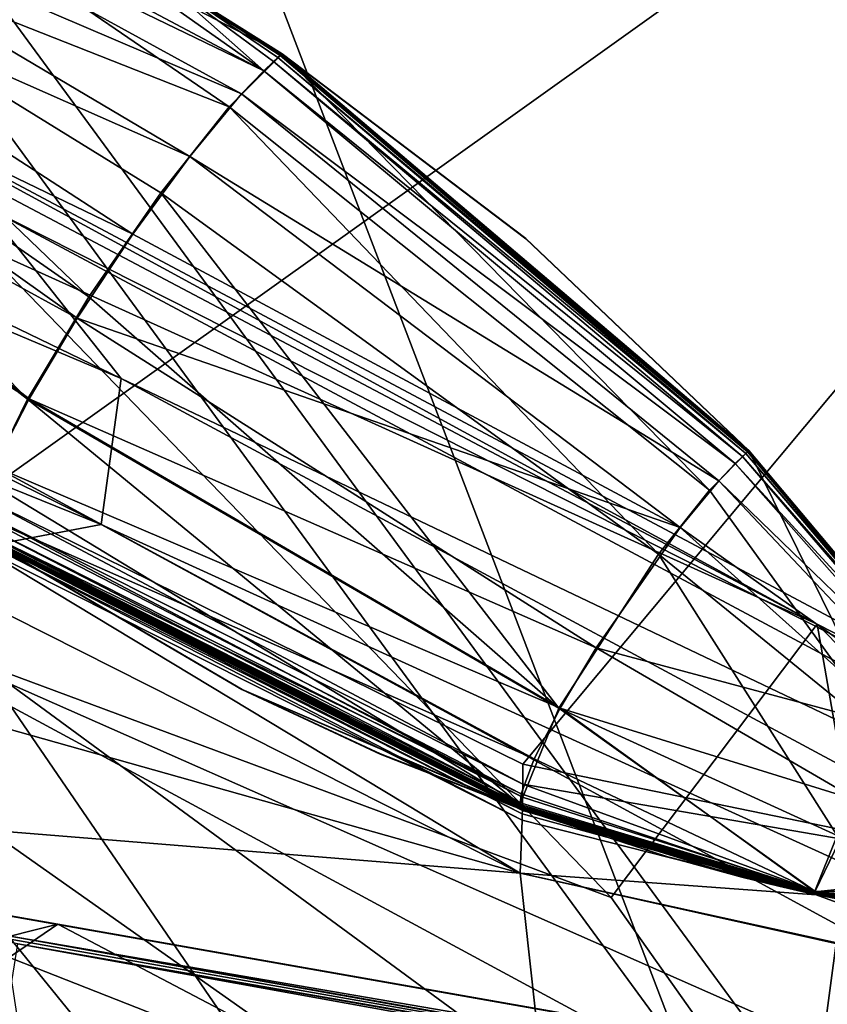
# Model space of a CAD drawing. Header units: metres. Extents: x -904 to 0, y -908 to 0.
# Tile 124 of 135: x -238 to -228, y -76 to -64. Entities that reach past the tile are written whole.
import ezdxf

# ---------------------------------------------------------------- set-up
doc = ezdxf.new("R2010")
doc.units = ezdxf.units.M

msp = doc.modelspace()

# ---------------------------------------------------------------- linework, layer by layer
at = {"layer": 'None'}
for points in [[(-239.314407, -51.557915, 226.902679), (-221.221985, -98.890182, 230.553024), (-242.650131, -103.940552, 237.516327)], [(-239.314407, -51.557915, 226.902679), (-223.317856, -52.233398, 222.626984), (-221.221985, -98.890182, 230.553024)], [(-215.260452, -53.132961, 2033.22522), (-239.308899, -51.564125, 2023.590088), (-238.364059, -69.631866, 2020.825439)], [(-231.748611, -72.892342, 2023.12439), (-215.260452, -53.132961, 2033.22522), (-238.364059, -69.631866, 2020.825439)], [(-231.748611, -72.892342, 2023.12439), (-224.452255, -74.390381, 2025.841675), (-215.260452, -53.132961, 2033.22522)], [(-261.458008, -57.706783, 932.164246), (-260.638489, -56.582916, 886.756042), (-236.636642, -68.198532, 887.077698)], [(-260.638489, -56.582916, 886.756042), (-238.295258, -66.105843, 841.579407), (-236.636642, -68.198532, 887.077698)], [(-261.458008, -57.706783, 932.164246), (-236.880447, -69.975159, 932.550049), (-265.13623, -58.537857, 977.415955)], [(-236.880447, -69.975159, 932.550049), (-261.458008, -57.706783, 932.164246), (-236.636642, -68.198532, 887.077698)], [(-265.13623, -58.537857, 977.415955), (-236.880447, -69.975159, 932.550049), (-240.725616, -70.70665, 977.855347)], [(-238.33371, -66.588646, 706.081116), (-228.169373, -71.188133, 751.055359), (-248.986176, -60.178795, 750.940918)], [(-248.986176, -60.178795, 750.940918), (-228.169373, -71.188133, 751.055359), (-242.390198, -63.443642, 796.162354)], [(-242.304413, -62.135075, 2017.296509), (-235.321075, -64.893387, 2018.464233), (-241.203369, -60.868935, 2015.853882)], [(-235.321075, -64.893387, 2018.464233), (-234.679367, -64.248306, 2017.259521), (-241.203369, -60.868935, 2015.853882)], [(-241.203369, -60.868935, 2015.853882), (-234.679367, -64.248306, 2017.259521), (-237.858429, -62.363094, 2016.646851)], [(-241.569656, -61.232773, 2016.600708), (-241.369843, -61.021999, 2016.247803), (-234.902328, -64.454865, 2017.775391)], [(-234.902328, -64.454865, 2017.775391), (-241.369843, -61.021999, 2016.247803), (-237.858414, -62.363125, 2016.646973)], [(-242.040283, -61.800407, 2017.140625), (-241.569656, -61.232773, 2016.600708), (-235.169952, -64.737556, 2018.245239)], [(-235.169952, -64.737556, 2018.245239), (-241.569656, -61.232773, 2016.600708), (-234.902328, -64.454865, 2017.775391)], [(-242.559174, -62.50666, 2017.408447), (-242.040283, -61.800407, 2017.140625), (-235.800262, -65.498192, 2018.965454)], [(-235.800262, -65.498192, 2018.965454), (-242.040283, -61.800407, 2017.140625), (-235.169952, -64.737556, 2018.245239)], [(-242.304413, -62.135075, 2017.296509), (-242.955902, -63.078804, 2017.393433), (-237.026596, -67.205513, 2019.340576)], [(-237.026596, -67.205513, 2019.340576), (-236.154068, -65.941803, 2019.209229), (-242.304413, -62.135075, 2017.296509)], [(-236.154068, -65.941803, 2019.209229), (-235.321075, -64.893387, 2018.464233), (-242.304413, -62.135075, 2017.296509)], [(-234.679367, -64.248306, 2017.259521), (-234.679276, -64.248283, 2017.259277), (-237.858429, -62.363094, 2016.646851)], [(-237.858429, -62.363094, 2016.646851), (-234.679276, -64.248283, 2017.259277), (-237.858414, -62.363094, 2016.646851)], [(-234.679276, -64.248283, 2017.259277), (-234.67926, -64.248283, 2017.259277), (-237.858414, -62.363094, 2016.646851)], [(-237.858414, -62.363094, 2016.646851), (-234.67926, -64.248283, 2017.259277), (-237.858414, -62.363094, 2016.646851)], [(-234.67926, -64.248283, 2017.259277), (-234.67926, -64.248291, 2017.259277), (-237.858414, -62.363094, 2016.646851)], [(-237.858414, -62.363094, 2016.646851), (-234.67926, -64.248291, 2017.259277), (-237.858414, -62.363094, 2016.646851)], [(-234.67926, -64.248291, 2017.259277), (-234.679245, -64.248291, 2017.259277), (-237.858414, -62.363094, 2016.646851)], [(-237.858414, -62.363094, 2016.646851), (-234.679245, -64.248291, 2017.259277), (-236.245132, -63.258457, 2016.976196)], [(-237.858414, -62.363125, 2016.646973), (-236.245148, -63.258488, 2016.976318), (-234.902328, -64.454865, 2017.775391)], [(-243.064087, -63.267048, 2017.371704), (-242.559174, -62.50666, 2017.408447), (-236.495209, -66.444321, 2019.322388)], [(-236.495209, -66.444321, 2019.322388), (-242.559174, -62.50666, 2017.408447), (-235.800262, -65.498192, 2018.965454)], [(-242.955902, -63.078804, 2017.393433), (-243.515701, -64.00872, 2017.009888), (-237.776291, -68.450684, 2018.828735)], [(-242.955902, -63.078804, 2017.393433), (-237.776291, -68.450684, 2018.828735), (-237.026596, -67.205513, 2019.340576)], [(-243.500519, -63.99976, 2017.033325), (-243.064087, -63.267048, 2017.371704), (-237.171417, -67.462875, 2019.271851)], [(-237.171417, -67.462875, 2019.271851), (-243.064087, -63.267048, 2017.371704), (-236.495209, -66.444321, 2019.322388)], [(-236.245132, -63.258469, 2016.976196), (-234.679245, -64.248306, 2017.259277), (-236.245148, -63.258488, 2016.976318)], [(-234.679245, -64.248306, 2017.259277), (-234.67926, -64.248329, 2017.259277), (-236.245148, -63.258488, 2016.976318)], [(-236.245148, -63.258488, 2016.976318), (-234.67926, -64.248329, 2017.259277), (-234.679474, -64.248604, 2017.259766)], [(-234.68042, -64.24955, 2017.262207), (-236.245148, -63.258488, 2016.976318), (-234.679764, -64.248917, 2017.260498)], [(-234.679764, -64.248917, 2017.260498), (-236.245148, -63.258488, 2016.976318), (-234.679474, -64.248604, 2017.259766)], [(-234.784073, -64.341568, 2017.519897), (-236.245148, -63.258488, 2016.976318), (-234.729401, -64.292313, 2017.388428)], [(-234.729401, -64.292313, 2017.388428), (-236.245148, -63.258488, 2016.976318), (-234.7034, -64.269592, 2017.32251)], [(-236.245148, -63.258488, 2016.976318), (-234.690842, -64.25872, 2017.289795), (-234.7034, -64.269592, 2017.32251)], [(-236.245148, -63.258488, 2016.976318), (-234.784073, -64.341568, 2017.519897), (-234.902328, -64.454865, 2017.775391)], [(-234.681824, -64.250832, 2017.265991), (-234.684753, -64.253433, 2017.273804), (-236.245148, -63.258488, 2016.976318)], [(-234.684753, -64.253433, 2017.273804), (-234.690842, -64.25872, 2017.289795), (-236.245148, -63.258488, 2016.976318)], [(-236.245148, -63.258488, 2016.976318), (-234.68042, -64.24955, 2017.262207), (-234.681824, -64.250832, 2017.265991)], [(-234.679245, -64.248291, 2017.259277), (-234.679245, -64.248291, 2017.259277), (-236.245132, -63.258457, 2016.976196)], [(-236.245132, -63.258457, 2016.976196), (-234.679245, -64.248291, 2017.259277), (-236.245132, -63.258469, 2016.976196)], [(-234.679245, -64.248291, 2017.259277), (-234.679245, -64.248306, 2017.259277), (-236.245132, -63.258469, 2016.976196)], [(-228.169373, -71.188133, 751.055359), (-220.589874, -75.054581, 796.356384), (-242.390198, -63.443642, 796.162354)], [(-242.390198, -63.443642, 796.162354), (-220.589874, -75.054581, 796.356384), (-238.295258, -66.105843, 841.579407)], [(-243.816086, -64.61657, 2016.435059), (-243.500519, -63.99976, 2017.033325), (-237.755905, -68.444366, 2018.817261)], [(-243.515701, -64.00872, 2017.009888), (-238.266129, -69.448143, 2017.774048), (-237.776291, -68.450684, 2018.828735)], [(-237.755905, -68.444366, 2018.817261), (-243.500519, -63.99976, 2017.033325), (-237.171417, -67.462875, 2019.271851)], [(-235.321075, -64.893387, 2018.464233), (-229.480743, -69.55555, 2018.822754), (-234.679367, -64.248306, 2017.259521)], [(-229.039368, -69.109283, 2017.998535), (-234.784073, -64.341568, 2017.519897), (-234.729401, -64.292313, 2017.388428)], [(-234.729401, -64.292313, 2017.388428), (-234.7034, -64.269592, 2017.32251), (-229.019974, -69.092163, 2017.951172)], [(-229.039368, -69.109283, 2017.998535), (-234.729401, -64.292313, 2017.388428), (-229.019974, -69.092163, 2017.951172)], [(-234.7034, -64.269592, 2017.32251), (-234.690842, -64.25872, 2017.289795), (-229.010605, -69.083931, 2017.928101)], [(-234.7034, -64.269592, 2017.32251), (-229.010605, -69.083931, 2017.928101), (-229.019974, -69.092163, 2017.951172)], [(-234.690842, -64.25872, 2017.289795), (-234.684753, -64.253433, 2017.273804), (-229.006073, -69.07988, 2017.917236)], [(-234.690842, -64.25872, 2017.289795), (-229.006073, -69.07988, 2017.917236), (-229.010605, -69.083931, 2017.928101)], [(-229.003876, -69.077873, 2017.912109), (-234.684753, -64.253433, 2017.273804), (-234.681824, -64.250832, 2017.265991)], [(-234.684753, -64.253433, 2017.273804), (-229.003876, -69.077873, 2017.912109), (-229.006073, -69.07988, 2017.917236)], [(-234.68042, -64.24955, 2017.262207), (-229.002838, -69.076874, 2017.90979), (-234.681824, -64.250832, 2017.265991)], [(-229.002838, -69.076874, 2017.90979), (-229.003876, -69.077873, 2017.912109), (-234.681824, -64.250832, 2017.265991)], [(-231.713074, -66.497551, 2017.682739), (-234.68042, -64.24955, 2017.262207), (-234.679764, -64.248917, 2017.260498)], [(-229.002838, -69.076874, 2017.90979), (-234.68042, -64.24955, 2017.262207), (-231.713074, -66.497551, 2017.682739)], [(-234.679764, -64.248917, 2017.260498), (-234.679474, -64.248604, 2017.259766), (-231.712799, -66.497246, 2017.682129)], [(-231.713074, -66.497551, 2017.682739), (-234.679764, -64.248917, 2017.260498), (-231.712799, -66.497246, 2017.682129)], [(-234.67926, -64.248329, 2017.259277), (-231.712601, -66.496971, 2017.681885), (-234.679474, -64.248604, 2017.259766)], [(-234.679474, -64.248604, 2017.259766), (-231.712601, -66.496971, 2017.681885), (-231.712799, -66.497246, 2017.682129)], [(-229.002045, -69.075813, 2017.90918), (-234.679276, -64.248283, 2017.259277), (-234.679367, -64.248306, 2017.259521)], [(-229.480743, -69.55555, 2018.822754), (-229.002045, -69.075813, 2017.90918), (-234.679367, -64.248306, 2017.259521)], [(-229.001984, -69.075813, 2017.908813), (-234.679276, -64.248283, 2017.259277), (-229.002045, -69.075813, 2017.90918)], [(-234.67926, -64.248283, 2017.259277), (-234.679276, -64.248283, 2017.259277), (-229.001984, -69.075813, 2017.908813)], [(-234.67926, -64.248291, 2017.259277), (-234.67926, -64.248283, 2017.259277), (-229.001984, -69.075813, 2017.908813)], [(-229.001984, -69.075813, 2017.908813), (-234.679245, -64.248291, 2017.259277), (-234.67926, -64.248291, 2017.259277)], [(-231.712601, -66.496971, 2017.681885), (-234.67926, -64.248329, 2017.259277), (-234.679245, -64.248306, 2017.259277)], [(-231.712601, -66.496971, 2017.681885), (-234.679245, -64.248291, 2017.259277), (-229.001968, -69.075829, 2017.908691)], [(-229.001968, -69.075829, 2017.908691), (-234.679245, -64.248291, 2017.259277), (-229.001984, -69.075813, 2017.908813)], [(-234.679245, -64.248291, 2017.259277), (-234.679245, -64.248291, 2017.259277), (-229.001984, -69.075813, 2017.908813)], [(-234.679245, -64.248291, 2017.259277), (-231.712601, -66.496971, 2017.681885), (-234.679245, -64.248306, 2017.259277)], [(-234.784073, -64.341568, 2017.519897), (-229.080124, -69.146255, 2018.094238), (-234.902328, -64.454865, 2017.775391)], [(-229.080124, -69.146255, 2018.094238), (-234.784073, -64.341568, 2017.519897), (-229.039368, -69.109283, 2017.998535)], [(-229.168335, -69.231026, 2018.282227), (-235.169952, -64.737556, 2018.245239), (-234.902328, -64.454865, 2017.775391)], [(-229.080124, -69.146255, 2018.094238), (-229.168335, -69.231026, 2018.282227), (-234.902328, -64.454865, 2017.775391)], [(-238.178497, -69.270676, 2018.014038), (-243.816086, -64.61657, 2016.435059), (-237.755905, -68.444366, 2018.817261)], [(-229.367935, -69.442169, 2018.629761), (-235.800262, -65.498192, 2018.965454), (-235.169952, -64.737556, 2018.245239)], [(-229.168335, -69.231026, 2018.282227), (-229.367935, -69.442169, 2018.629761), (-235.169952, -64.737556, 2018.245239)], [(-230.102081, -70.337311, 2019.381226), (-235.321075, -64.893387, 2018.464233), (-236.154068, -65.941803, 2019.209229)], [(-229.480743, -69.55555, 2018.822754), (-235.321075, -64.893387, 2018.464233), (-230.102081, -70.337311, 2019.381226)], [(-229.838089, -70.009804, 2019.164063), (-236.495209, -66.444321, 2019.322388), (-235.800262, -65.498192, 2018.965454)], [(-229.367935, -69.442169, 2018.629761), (-229.838089, -70.009804, 2019.164063), (-235.800262, -65.498192, 2018.965454)], [(-259.035767, -89.53669, 1606.136597), (-232.967972, -88.549675, 1606.117188), (-369.758789, -65.81794, 1606.712402)], [(-232.967972, -88.549675, 1606.117188), (-157.766281, -91.522858, 1606.039307), (-369.758789, -65.81794, 1606.712402)], [(-264.370239, -78.757698, 1612.998047), (-369.758789, -65.81794, 1606.712402), (-157.766281, -91.522858, 1606.039307)], [(-231.312073, -72.208313, 2019.100708), (-236.154068, -65.941803, 2019.209229), (-237.026596, -67.205513, 2019.340576)], [(-236.154068, -65.941803, 2019.209229), (-231.312073, -72.208313, 2019.100708), (-230.102081, -70.337311, 2019.381226)], [(-238.295258, -66.105843, 841.579407), (-215.701584, -78.19075, 841.859009), (-236.636642, -68.198532, 887.077698)], [(-220.589874, -75.054581, 796.356384), (-215.701584, -78.19075, 841.859009), (-238.295258, -66.105843, 841.579407)], [(-236.495209, -66.444321, 2019.322388), (-229.838089, -70.009804, 2019.164063), (-237.171417, -67.462875, 2019.271851)], [(-335.659729, -67.869011, 1815.896851), (-235.309311, -78.121002, 1854.074829), (-317.342804, -66.480629, 1875.346436)], [(-235.309311, -78.121002, 1854.074829), (-243.821503, -72.942696, 1905.212524), (-317.342804, -66.480629, 1875.346436)], [(-230.676468, -74.511078, 722.772827), (-238.33371, -66.588646, 706.081116), (-238.338226, -71.66597, 691.690125)], [(-228.169373, -71.188133, 751.055359), (-238.33371, -66.588646, 706.081116), (-230.676468, -74.511078, 722.772827)], [(-231.712799, -66.497246, 2017.682129), (-229.002121, -69.076111, 2017.908569), (-231.713074, -66.497551, 2017.682739)], [(-229.00235, -69.07637, 2017.908936), (-229.002838, -69.076874, 2017.90979), (-231.713074, -66.497551, 2017.682739)], [(-229.002121, -69.076111, 2017.908569), (-229.00235, -69.07637, 2017.908936), (-231.713074, -66.497551, 2017.682739)], [(-231.712601, -66.496971, 2017.681885), (-229.001968, -69.075867, 2017.908569), (-231.712799, -66.497246, 2017.682129)], [(-231.712799, -66.497246, 2017.682129), (-229.001968, -69.075867, 2017.908569), (-229.002121, -69.076111, 2017.908569)], [(-229.001968, -69.075867, 2017.908569), (-231.712601, -66.496971, 2017.681885), (-229.001968, -69.075829, 2017.908691)], [(-237.776291, -68.450684, 2018.828735), (-231.312073, -72.208313, 2019.100708), (-237.026596, -67.205513, 2019.340576)], [(-237.171417, -67.462875, 2019.271851), (-230.860809, -71.475525, 2019.389771), (-237.755905, -68.444366, 2018.817261)], [(-229.838089, -70.009804, 2019.164063), (-230.860809, -71.475525, 2019.389771), (-237.171417, -67.462875, 2019.271851)], [(-277.97934, -76.816643, 1756.375854), (-222.447708, -82.294296, 1803.761963), (-335.659729, -67.869011, 1815.896851)], [(-335.659729, -67.869011, 1815.896851), (-222.447708, -82.294296, 1803.761963), (-235.309311, -78.121002, 1854.074829)], [(-236.636642, -68.198532, 887.077698), (-213.506638, -80.63942, 887.43988), (-236.880447, -69.975159, 932.550049)], [(-236.636642, -68.198532, 887.077698), (-215.701584, -78.19075, 841.859009), (-213.506638, -80.63942, 887.43988)], [(-238.266129, -69.448143, 2017.774048), (-231.787033, -73.381584, 2017.280029), (-237.776291, -68.450684, 2018.828735)], [(-237.755905, -68.444366, 2018.817261), (-231.296753, -72.207726, 2019.049316), (-238.178497, -69.270676, 2018.014038)], [(-231.787033, -73.381584, 2017.280029), (-231.312073, -72.208313, 2019.100708), (-237.776291, -68.450684, 2018.828735)], [(-230.860809, -71.475525, 2019.389771), (-231.296753, -72.207726, 2019.049316), (-237.755905, -68.444366, 2018.817261)], [(-229.002045, -69.075813, 2017.90918), (-229.480743, -69.55555, 2018.822754), (-227.226227, -72.675652, 2018.805664)], [(-226.611084, -71.967003, 2017.980957), (-229.080124, -69.146255, 2018.094238), (-229.039368, -69.109283, 2017.998535)], [(-229.039368, -69.109283, 2017.998535), (-229.019974, -69.092163, 2017.951172), (-226.599854, -71.956932, 2017.955322)], [(-226.599854, -71.956932, 2017.955322), (-226.611084, -71.967003, 2017.980957), (-229.039368, -69.109283, 2017.998535)], [(-229.019974, -69.092163, 2017.951172), (-229.010605, -69.083931, 2017.928101), (-226.594437, -71.952049, 2017.943359)], [(-229.019974, -69.092163, 2017.951172), (-226.594437, -71.952049, 2017.943359), (-226.599854, -71.956932, 2017.955322)], [(-229.010605, -69.083931, 2017.928101), (-229.006073, -69.07988, 2017.917236), (-226.591827, -71.949623, 2017.93811)], [(-229.010605, -69.083931, 2017.928101), (-226.591827, -71.949623, 2017.93811), (-226.594437, -71.952049, 2017.943359)], [(-229.006073, -69.07988, 2017.917236), (-229.003876, -69.077873, 2017.912109), (-226.589462, -71.947113, 2017.935303)], [(-229.006073, -69.07988, 2017.917236), (-226.589462, -71.947113, 2017.935303), (-226.591827, -71.949623, 2017.93811)], [(-229.003876, -69.077873, 2017.912109), (-229.002838, -69.076874, 2017.90979), (-226.589462, -71.947113, 2017.935303)], [(-226.589462, -71.947113, 2017.935303), (-229.002838, -69.076874, 2017.90979), (-229.00235, -69.07637, 2017.908936)], [(-229.002121, -69.076111, 2017.908569), (-226.589462, -71.947113, 2017.935303), (-229.00235, -69.07637, 2017.908936)], [(-229.001968, -69.075867, 2017.908569), (-226.589462, -71.947113, 2017.935303), (-229.002121, -69.076111, 2017.908569)], [(-226.589462, -71.947113, 2017.935303), (-229.001984, -69.075813, 2017.908813), (-229.002045, -69.075813, 2017.90918)], [(-226.589462, -71.947113, 2017.935303), (-229.002045, -69.075813, 2017.90918), (-227.226227, -72.675652, 2018.805664)], [(-229.001968, -69.075829, 2017.908691), (-229.001984, -69.075813, 2017.908813), (-226.589462, -71.947113, 2017.935303)], [(-229.001968, -69.075867, 2017.908569), (-229.001968, -69.075829, 2017.908691), (-226.589462, -71.947113, 2017.935303)], [(-229.367935, -69.442169, 2018.629761), (-229.168335, -69.231026, 2018.282227), (-226.685715, -72.037903, 2018.140015)], [(-229.168335, -69.231026, 2018.282227), (-229.080124, -69.146255, 2018.094238), (-226.634674, -71.988602, 2018.034058)], [(-226.685715, -72.037903, 2018.140015), (-229.168335, -69.231026, 2018.282227), (-226.634674, -71.988602, 2018.034058)], [(-226.634674, -71.988602, 2018.034058), (-229.080124, -69.146255, 2018.094238), (-226.611084, -71.967003, 2017.980957)], [(-238.178497, -69.270676, 2018.014038), (-231.611938, -72.824219, 2018.448364), (-238.390457, -69.845177, 2016.958496)], [(-238.178497, -69.270676, 2018.014038), (-231.296753, -72.207726, 2019.049316), (-231.611938, -72.824219, 2018.448364)], [(-238.413055, -70.025047, 2016.374634), (-231.787033, -73.381584, 2017.280029), (-238.266129, -69.448143, 2017.774048)], [(-229.838089, -70.009804, 2019.164063), (-229.367935, -69.442169, 2018.629761), (-226.801239, -72.160355, 2018.338379)], [(-226.801239, -72.160355, 2018.338379), (-229.367935, -69.442169, 2018.629761), (-226.685715, -72.037903, 2018.140015)], [(-227.226227, -72.675652, 2018.805664), (-229.480743, -69.55555, 2018.822754), (-230.102081, -70.337311, 2019.381226)], [(-238.364059, -69.631866, 2020.825439), (-238.381424, -69.799362, 2018.914551), (-231.751495, -73.133659, 2020.420654)], [(-231.748611, -72.892342, 2023.12439), (-238.364059, -69.631866, 2020.825439), (-231.751495, -73.133659, 2020.420654)], [(-231.751495, -73.133659, 2020.420654), (-238.381424, -69.799362, 2018.914551), (-231.752716, -73.289963, 2018.626831)], [(-238.381424, -69.799362, 2018.914551), (-238.375061, -69.955521, 2017.346436), (-231.752716, -73.289963, 2018.626831)], [(-231.770004, -73.253067, 2017.657471), (-238.410446, -70.017479, 2016.37561), (-238.390457, -69.845177, 2016.958496)], [(-231.611938, -72.824219, 2018.448364), (-231.770004, -73.253067, 2017.657471), (-238.390457, -69.845177, 2016.958496)], [(-236.880447, -69.975159, 932.550049), (-213.123108, -82.904182, 932.987244), (-240.725616, -70.70665, 977.855347)], [(-231.787033, -73.381584, 2017.280029), (-238.413055, -70.025047, 2016.374634), (-231.772217, -73.429756, 2017.012085)], [(-238.413055, -70.025047, 2016.374634), (-238.393143, -70.090553, 2016.00708), (-231.772217, -73.429756, 2017.012085)], [(-231.770004, -73.253067, 2017.657471), (-231.784897, -73.381981, 2017.21875), (-238.410446, -70.017479, 2016.37561)], [(-231.784897, -73.381981, 2017.21875), (-231.776428, -73.423393, 2016.993408), (-238.410446, -70.017479, 2016.37561)], [(-238.410446, -70.017479, 2016.37561), (-231.776428, -73.423393, 2016.993408), (-238.372787, -70.104385, 2015.792969)], [(-231.752716, -73.289963, 2018.626831), (-238.375061, -69.955521, 2017.346436), (-231.753891, -73.368828, 2017.733276)], [(-238.375061, -69.955521, 2017.346436), (-238.372589, -70.034981, 2016.562744), (-231.753891, -73.368828, 2017.733276)], [(-238.372589, -70.034981, 2016.562744), (-238.37291, -70.073807, 2016.176147), (-231.75563, -73.408318, 2017.282593)], [(-231.753891, -73.368828, 2017.733276), (-238.372589, -70.034981, 2016.562744), (-231.75563, -73.408318, 2017.282593)], [(-213.506638, -80.63942, 887.43988), (-213.123108, -82.904182, 932.987244), (-236.880447, -69.975159, 932.550049)], [(-230.860809, -71.475525, 2019.389771), (-229.838089, -70.009804, 2019.164063), (-227.073334, -72.489128, 2018.644897)], [(-227.073334, -72.489128, 2018.644897), (-229.838089, -70.009804, 2019.164063), (-226.801239, -72.160355, 2018.338379)], [(-231.772217, -73.429756, 2017.012085), (-238.393143, -70.090553, 2016.00708), (-231.760712, -73.444786, 2016.885376)], [(-238.393143, -70.090553, 2016.00708), (-238.369461, -70.124336, 2015.703247), (-231.760712, -73.444786, 2016.885376)], [(-238.37291, -70.073807, 2016.176147), (-238.375732, -70.078506, 2016.139893), (-231.757996, -73.412819, 2017.236572)], [(-238.375732, -70.078506, 2016.139893), (-231.756927, -73.415169, 2017.211914), (-231.757996, -73.412819, 2017.236572)], [(-238.375732, -70.078506, 2016.139893), (-238.365112, -70.086304, 2016.050537), (-231.756927, -73.415169, 2017.211914)], [(-238.37291, -70.073807, 2016.176147), (-231.757996, -73.412819, 2017.236572), (-231.75563, -73.408318, 2017.282593)], [(-238.372742, -70.104401, 2015.792603), (-238.372787, -70.104385, 2015.792969), (-231.756622, -73.447693, 2016.778809)], [(-238.372787, -70.104385, 2015.792969), (-231.776428, -73.423393, 2016.993408), (-231.756622, -73.447693, 2016.778809)], [(-231.756622, -73.447693, 2016.778809), (-231.756592, -73.447701, 2016.778687), (-238.372742, -70.104401, 2015.792603)], [(-231.756592, -73.447701, 2016.778687), (-238.372635, -70.104439, 2015.791992), (-238.372742, -70.104401, 2015.792603)], [(-238.372528, -70.104477, 2015.791504), (-238.372635, -70.104439, 2015.791992), (-231.7565, -73.447716, 2016.77832)], [(-238.372635, -70.104439, 2015.791992), (-231.756592, -73.447701, 2016.778687), (-231.7565, -73.447716, 2016.77832)], [(-231.7565, -73.447716, 2016.77832), (-231.756424, -73.447739, 2016.778076), (-238.372528, -70.104477, 2015.791504)], [(-231.756424, -73.447739, 2016.778076), (-238.372467, -70.104492, 2015.791138), (-238.372528, -70.104477, 2015.791504)], [(-235.169693, -71.981308, 2016.288452), (-238.372375, -70.104523, 2015.790649), (-238.372467, -70.104492, 2015.791138)], [(-231.756393, -73.447746, 2016.777954), (-235.169693, -71.981308, 2016.288452), (-238.372467, -70.104492, 2015.791138)], [(-231.756393, -73.447746, 2016.777954), (-238.372467, -70.104492, 2015.791138), (-231.756424, -73.447739, 2016.778076)], [(-238.366943, -70.104347, 2015.782715), (-238.372375, -70.104523, 2015.790649), (-235.169693, -71.981308, 2016.288452)], [(-231.757034, -73.494484, 2016.310059), (-238.369461, -70.124336, 2015.703247), (-238.370483, -70.160103, 2015.327271)], [(-231.758438, -73.572411, 2015.453247), (-231.757034, -73.494484, 2016.310059), (-238.370483, -70.160103, 2015.327271)], [(-238.370483, -70.160103, 2015.327271), (-238.368332, -70.24118, 2014.560791), (-231.758438, -73.572411, 2015.453247)], [(-231.760712, -73.444786, 2016.885376), (-238.369461, -70.124336, 2015.703247), (-231.754929, -73.455521, 2016.768311)], [(-238.369461, -70.124336, 2015.703247), (-231.757034, -73.494484, 2016.310059), (-231.754929, -73.455521, 2016.768311)], [(-238.365082, -70.102844, 2015.799561), (-238.366943, -70.104347, 2015.782715), (-235.164566, -71.980721, 2016.288208)], [(-235.164566, -71.980721, 2016.288208), (-238.366943, -70.104347, 2015.782715), (-235.169693, -71.981308, 2016.288452)], [(-238.361084, -70.093689, 2015.934204), (-231.746613, -73.423721, 2017.095947), (-238.365112, -70.086304, 2016.050537)], [(-238.365112, -70.086304, 2016.050537), (-231.746613, -73.423721, 2017.095947), (-231.750137, -73.418335, 2017.171509)], [(-231.756927, -73.415169, 2017.211914), (-238.365112, -70.086304, 2016.050537), (-231.750137, -73.418335, 2017.171509)], [(-238.363159, -70.099709, 2015.842041), (-238.365082, -70.102844, 2015.799561), (-231.750656, -73.443748, 2016.821777)], [(-231.750656, -73.443748, 2016.821777), (-238.365082, -70.102844, 2015.799561), (-235.164566, -71.980721, 2016.288208)], [(-238.361084, -70.093689, 2015.934204), (-238.363159, -70.099709, 2015.842041), (-231.749069, -73.438675, 2016.888306)], [(-231.749069, -73.438675, 2016.888306), (-238.363159, -70.099709, 2015.842041), (-231.750656, -73.443748, 2016.821777)], [(-231.746613, -73.423721, 2017.095947), (-238.361084, -70.093689, 2015.934204), (-231.747299, -73.42868, 2017.026001)], [(-231.747299, -73.42868, 2017.026001), (-238.361084, -70.093689, 2015.934204), (-231.749069, -73.438675, 2016.888306)], [(-238.368332, -70.24118, 2014.560791), (-238.37117, -70.890961, 2008.449097), (-231.781693, -74.215408, 2008.449341)], [(-238.368332, -70.24118, 2014.560791), (-231.781693, -74.215408, 2008.449341), (-231.758438, -73.572411, 2015.453247)], [(-231.312073, -72.208313, 2019.100708), (-227.926544, -73.758247, 2018.646606), (-230.102081, -70.337311, 2019.381226)], [(-230.102081, -70.337311, 2019.381226), (-227.926544, -73.758247, 2018.646606), (-227.226227, -72.675652, 2018.805664)], [(-240.725616, -70.70665, 977.855347), (-217.11351, -83.461723, 978.352905), (-246.042374, -72.074631, 1022.901794)], [(-213.123108, -82.904182, 932.987244), (-217.11351, -83.461723, 978.352905), (-240.725616, -70.70665, 977.855347)], [(-231.781693, -74.215408, 2008.449341), (-238.37117, -70.890961, 2008.449097), (-238.319077, -72.376701, 1995.61438)], [(-226.585968, -80.294075, 722.844788), (-228.169373, -71.188133, 751.055359), (-230.676468, -74.511078, 722.772827)], [(-220.589874, -75.054581, 796.356384), (-228.169373, -71.188133, 751.055359), (-215.565948, -83.939354, 786.065063)], [(-228.169373, -71.188133, 751.055359), (-226.585968, -80.294075, 722.844788), (-215.565948, -83.939354, 786.065063)], [(-231.296753, -72.207726, 2019.049316), (-230.860809, -71.475525, 2019.389771), (-227.665237, -73.337685, 2018.772583)], [(-227.665237, -73.337685, 2018.772583), (-230.860809, -71.475525, 2019.389771), (-227.073334, -72.489128, 2018.644897)], [(-237.404251, -74.837967, 1166.713623), (-256.075043, -71.546318, 1217.675049), (-255.246216, -79.316849, 1192.276123)], [(-243.388, -73.787415, 1526.261597), (-256.075043, -71.546318, 1217.675049), (-237.404251, -74.837967, 1166.713623)], [(-238.338226, -71.66597, 691.690125), (-242.678009, -75.317757, 660.801697), (-233.974075, -78.030937, 691.642273)], [(-238.338226, -71.66597, 691.690125), (-233.974075, -78.030937, 691.642273), (-226.585968, -80.294075, 722.844788)], [(-226.585968, -80.294075, 722.844788), (-230.676468, -74.511078, 722.772827), (-238.338226, -71.66597, 691.690125)], [(-235.169693, -71.981308, 2016.288452), (-233.486328, -72.767441, 2016.534546), (-235.164566, -71.980721, 2016.288208)], [(-233.486328, -72.767441, 2016.534546), (-235.169693, -71.981308, 2016.288452), (-231.756393, -73.447746, 2016.777954)], [(-233.486328, -72.767441, 2016.534546), (-233.481598, -72.766472, 2016.540405), (-235.164566, -71.980721, 2016.288208)], [(-235.164566, -71.980721, 2016.288208), (-233.481598, -72.766472, 2016.540405), (-231.750656, -73.443748, 2016.821777)], [(-246.042374, -72.074631, 1022.901794), (-221.957428, -84.765488, 1023.44635), (-253.992859, -72.740875, 1067.578003)], [(-246.042374, -72.074631, 1022.901794), (-217.11351, -83.461723, 978.352905), (-221.957428, -84.765488, 1023.44635)], [(-231.312073, -72.208313, 2019.100708), (-231.787033, -73.381584, 2017.280029), (-228.201447, -74.436447, 2017.602295)], [(-231.296753, -72.207726, 2019.049316), (-228.199982, -74.44194, 2017.505859), (-231.611938, -72.824219, 2018.448364)], [(-227.926544, -73.758247, 2018.646606), (-231.312073, -72.208313, 2019.100708), (-228.201447, -74.436447, 2017.602295)], [(-228.199982, -74.44194, 2017.505859), (-231.296753, -72.207726, 2019.049316), (-227.665237, -73.337685, 2018.772583)], [(-231.781693, -74.215408, 2008.449341), (-238.319077, -72.376701, 1995.61438), (-238.247177, -73.693398, 1982.750488)], [(-221.957428, -84.765488, 1023.44635), (-229.898041, -85.054771, 1068.127686), (-253.992859, -72.740875, 1067.578003)], [(-253.992859, -72.740875, 1067.578003), (-229.898041, -85.054771, 1068.127686), (-252.386261, -78.676216, 1112.033813)], [(-233.481598, -72.766472, 2016.540405), (-233.486328, -72.767441, 2016.534546), (-231.756317, -73.447762, 2016.777588)], [(-231.756317, -73.447762, 2016.777588), (-233.486328, -72.767441, 2016.534546), (-231.756393, -73.447746, 2016.777954)], [(-231.750656, -73.443748, 2016.821777), (-233.481598, -72.766472, 2016.540405), (-231.752136, -73.446266, 2016.790894)], [(-231.752136, -73.446266, 2016.790894), (-233.481598, -72.766472, 2016.540405), (-231.756317, -73.447762, 2016.777588)], [(-231.611938, -72.824219, 2018.448364), (-228.199982, -74.44194, 2017.505859), (-231.770004, -73.253067, 2017.657471)], [(-243.821503, -72.942696, 1905.212524), (-235.309311, -78.121002, 1854.074829), (-240.128448, -77.065216, 1905.354858)], [(-231.748611, -72.892342, 2023.12439), (-231.751495, -73.133659, 2020.420654), (-224.452255, -74.390381, 2025.841675)], [(-231.751495, -73.133659, 2020.420654), (-231.752716, -73.289963, 2018.626831), (-228.183289, -74.440033, 2017.756714)], [(-231.751495, -73.133659, 2020.420654), (-228.183289, -74.440033, 2017.756714), (-224.452255, -74.390381, 2025.841675)], [(-228.199982, -74.44194, 2017.505859), (-231.784897, -73.381981, 2017.21875), (-231.770004, -73.253067, 2017.657471)], [(-231.752716, -73.289963, 2018.626831), (-231.753891, -73.368828, 2017.733276), (-228.183289, -74.440033, 2017.756714)], [(-228.201447, -74.436447, 2017.602295), (-231.787033, -73.381584, 2017.280029), (-228.192932, -74.463837, 2017.452759)], [(-231.787033, -73.381584, 2017.280029), (-231.772217, -73.429756, 2017.012085), (-228.192932, -74.463837, 2017.452759)], [(-231.784897, -73.381981, 2017.21875), (-228.199982, -74.44194, 2017.505859), (-231.776428, -73.423393, 2016.993408)], [(-231.756622, -73.447693, 2016.778809), (-231.776428, -73.423393, 2016.993408), (-228.195068, -74.466278, 2017.371094)], [(-231.776428, -73.423393, 2016.993408), (-228.199982, -74.44194, 2017.505859), (-228.195068, -74.466278, 2017.371094)], [(-231.75563, -73.408318, 2017.282593), (-231.757996, -73.412819, 2017.236572), (-228.183289, -74.440033, 2017.756714)], [(-231.757996, -73.412819, 2017.236572), (-228.182785, -74.441856, 2017.736206), (-228.183289, -74.440033, 2017.756714)], [(-231.757996, -73.412819, 2017.236572), (-231.756927, -73.415169, 2017.211914), (-228.182785, -74.441856, 2017.736206)], [(-231.756927, -73.415169, 2017.211914), (-228.178802, -74.443199, 2017.718872), (-228.182785, -74.441856, 2017.736206)], [(-228.178802, -74.443199, 2017.718872), (-231.756927, -73.415169, 2017.211914), (-231.750137, -73.418335, 2017.171509)], [(-228.183289, -74.440033, 2017.756714), (-231.753891, -73.368828, 2017.733276), (-231.75563, -73.408318, 2017.282593)], [(-231.746613, -73.423721, 2017.095947), (-228.176575, -74.445465, 2017.688843), (-231.750137, -73.418335, 2017.171509)], [(-231.750137, -73.418335, 2017.171509), (-228.176575, -74.445465, 2017.688843), (-228.178802, -74.443199, 2017.718872)], [(-228.177338, -74.454872, 2017.566284), (-231.746613, -73.423721, 2017.095947), (-231.747299, -73.42868, 2017.026001)], [(-228.176819, -74.448601, 2017.647949), (-231.746613, -73.423721, 2017.095947), (-228.177338, -74.454872, 2017.566284)], [(-228.176819, -74.448601, 2017.647949), (-228.176575, -74.445465, 2017.688843), (-231.746613, -73.423721, 2017.095947)], [(-227.665237, -73.337685, 2018.772583), (-226.080536, -74.219139, 2018.299072), (-228.199982, -74.44194, 2017.505859)], [(-228.192932, -74.463837, 2017.452759), (-231.772217, -73.429756, 2017.012085), (-228.189575, -74.468422, 2017.417114)], [(-231.772217, -73.429756, 2017.012085), (-231.760712, -73.444786, 2016.885376), (-228.189575, -74.468422, 2017.417114)], [(-228.189575, -74.468422, 2017.417114), (-231.760712, -73.444786, 2016.885376), (-228.186401, -74.472481, 2017.379272)], [(-231.760712, -73.444786, 2016.885376), (-228.183334, -74.481087, 2017.281372), (-228.186401, -74.472481, 2017.379272)], [(-231.754929, -73.455521, 2016.768311), (-228.183334, -74.481087, 2017.281372), (-231.760712, -73.444786, 2016.885376)], [(-228.183334, -74.481087, 2017.281372), (-231.757034, -73.494484, 2016.310059), (-231.758438, -73.572411, 2015.453247)], [(-231.754929, -73.455521, 2016.768311), (-231.757034, -73.494484, 2016.310059), (-228.183334, -74.481087, 2017.281372)], [(-231.756592, -73.447701, 2016.778687), (-231.756622, -73.447693, 2016.778809), (-229.986237, -74.019249, 2017.017212)], [(-229.986237, -74.019249, 2017.017212), (-231.756622, -73.447693, 2016.778809), (-228.183441, -74.480103, 2017.25061)], [(-231.756622, -73.447693, 2016.778809), (-228.195068, -74.466278, 2017.371094), (-228.183441, -74.480103, 2017.25061)], [(-231.7565, -73.447716, 2016.77832), (-231.756592, -73.447701, 2016.778687), (-229.986237, -74.019249, 2017.017212)], [(-229.986237, -74.019249, 2017.017212), (-229.986176, -74.019257, 2017.016968), (-231.7565, -73.447716, 2016.77832)], [(-229.986176, -74.019257, 2017.016968), (-231.756424, -73.447739, 2016.778076), (-231.7565, -73.447716, 2016.77832)], [(-229.986099, -74.019264, 2017.016846), (-231.756393, -73.447746, 2016.777954), (-231.756424, -73.447739, 2016.778076)], [(-229.986099, -74.019264, 2017.016846), (-231.756424, -73.447739, 2016.778076), (-229.986176, -74.019257, 2017.016968)], [(-231.756317, -73.447762, 2016.777588), (-231.756393, -73.447746, 2016.777954), (-229.986069, -74.019264, 2017.016846)], [(-231.756393, -73.447746, 2016.777954), (-229.986099, -74.019264, 2017.016846), (-229.986069, -74.019264, 2017.016846)], [(-231.752136, -73.446266, 2016.790894), (-231.756317, -73.447762, 2016.777588), (-229.986008, -74.019272, 2017.016724)], [(-231.756317, -73.447762, 2016.777588), (-229.986069, -74.019264, 2017.016846), (-229.986008, -74.019272, 2017.016724)], [(-229.986008, -74.019272, 2017.016724), (-231.750656, -73.443748, 2016.821777), (-231.752136, -73.446266, 2016.790894)], [(-231.749069, -73.438675, 2016.888306), (-231.750656, -73.443748, 2016.821777), (-228.177338, -74.454872, 2017.566284)], [(-228.177338, -74.454872, 2017.566284), (-231.750656, -73.443748, 2016.821777), (-228.183243, -74.48008, 2017.250732)], [(-231.750656, -73.443748, 2016.821777), (-228.636536, -74.375351, 2017.192749), (-228.183243, -74.48008, 2017.250732)], [(-229.088181, -74.263618, 2017.134399), (-231.750656, -73.443748, 2016.821777), (-229.986008, -74.019272, 2017.016724)], [(-228.636536, -74.375351, 2017.192749), (-231.750656, -73.443748, 2016.821777), (-229.088181, -74.263618, 2017.134399)], [(-231.747299, -73.42868, 2017.026001), (-231.749069, -73.438675, 2016.888306), (-228.177338, -74.454872, 2017.566284)], [(-231.781693, -74.215408, 2008.449341), (-228.183334, -74.481087, 2017.281372), (-231.758438, -73.572411, 2015.453247)], [(-231.301239, -78.591446, 1957.132935), (-231.781693, -74.215408, 2008.449341), (-238.247177, -73.693398, 1982.750488)], [(-238.247177, -73.693398, 1982.750488), (-237.880051, -76.116089, 1957.009033), (-231.301239, -78.591446, 1957.132935)], [(-227.926544, -73.758247, 2018.646606), (-228.201447, -74.436447, 2017.602295), (-226.366364, -74.800003, 2017.728516)], [(-243.388, -73.787415, 1526.261597), (-230.443481, -76.069885, 1547.05249), (-239.771591, -83.921333, 1540.634399)], [(-230.443481, -76.069885, 1547.05249), (-243.388, -73.787415, 1526.261597), (-237.404251, -74.837967, 1166.713623)], [(-228.183441, -74.480103, 2017.25061), (-229.088379, -74.263618, 2017.134521), (-229.986237, -74.019249, 2017.017212)], [(-229.088379, -74.263618, 2017.134521), (-229.986176, -74.019257, 2017.016968), (-229.986237, -74.019249, 2017.017212)], [(-229.088318, -74.263618, 2017.134521), (-229.986099, -74.019264, 2017.016846), (-229.986176, -74.019257, 2017.016968)], [(-229.986176, -74.019257, 2017.016968), (-229.088379, -74.263618, 2017.134521), (-229.088318, -74.263618, 2017.134521)], [(-229.986069, -74.019264, 2017.016846), (-229.986099, -74.019264, 2017.016846), (-229.088257, -74.263618, 2017.134399)], [(-229.986099, -74.019264, 2017.016846), (-229.088318, -74.263618, 2017.134521), (-229.088257, -74.263618, 2017.134399)], [(-229.986008, -74.019272, 2017.016724), (-229.986069, -74.019264, 2017.016846), (-229.088226, -74.263618, 2017.134399)], [(-229.986069, -74.019264, 2017.016846), (-229.088257, -74.263618, 2017.134399), (-229.088226, -74.263618, 2017.134399)], [(-229.088226, -74.263618, 2017.134399), (-229.088181, -74.263618, 2017.134399), (-229.986008, -74.019272, 2017.016724)], [(-224.580292, -75.823242, 2008.448853), (-224.578598, -75.800476, 2008.729614), (-231.781693, -74.215408, 2008.449341)], [(-224.578598, -75.800476, 2008.729614), (-228.183334, -74.481087, 2017.281372), (-231.781693, -74.215408, 2008.449341)], [(-224.580292, -75.823242, 2008.448853), (-231.781693, -74.215408, 2008.449341), (-231.301239, -78.591446, 1957.132935)], [(-228.636719, -74.375359, 2017.192749), (-229.088379, -74.263618, 2017.134521), (-228.183441, -74.480103, 2017.25061)], [(-229.088379, -74.263618, 2017.134521), (-228.636688, -74.375359, 2017.192749), (-229.088318, -74.263618, 2017.134521)], [(-229.088379, -74.263618, 2017.134521), (-228.636719, -74.375359, 2017.192749), (-228.636688, -74.375359, 2017.192749)], [(-229.088257, -74.263618, 2017.134399), (-229.088318, -74.263618, 2017.134521), (-228.636642, -74.375359, 2017.192749)], [(-229.088318, -74.263618, 2017.134521), (-228.636658, -74.375359, 2017.192749), (-228.636642, -74.375359, 2017.192749)], [(-229.088318, -74.263618, 2017.134521), (-228.636688, -74.375359, 2017.192749), (-228.636658, -74.375359, 2017.192749)], [(-229.088226, -74.263618, 2017.134399), (-229.088257, -74.263618, 2017.134399), (-228.636612, -74.375351, 2017.192749)], [(-229.088257, -74.263618, 2017.134399), (-228.636642, -74.375359, 2017.192749), (-228.636612, -74.375351, 2017.192749)], [(-228.636612, -74.375351, 2017.192749), (-228.636581, -74.375351, 2017.192749), (-229.088226, -74.263618, 2017.134399)], [(-228.636581, -74.375351, 2017.192749), (-229.088181, -74.263618, 2017.134399), (-229.088226, -74.263618, 2017.134399)], [(-228.636581, -74.375351, 2017.192749), (-228.636536, -74.375351, 2017.192749), (-229.088181, -74.263618, 2017.134399)], [(-226.080536, -74.219139, 2018.299072), (-225.294571, -74.645721, 2018.021973), (-228.199982, -74.44194, 2017.505859)], [(-228.636688, -74.375359, 2017.192749), (-228.636719, -74.375359, 2017.192749), (-228.410263, -74.428604, 2017.22168)], [(-228.410263, -74.428604, 2017.22168), (-228.636719, -74.375359, 2017.192749), (-228.183441, -74.480103, 2017.25061)], [(-228.636658, -74.375359, 2017.192749), (-228.636688, -74.375359, 2017.192749), (-228.410233, -74.428604, 2017.22168)], [(-228.410233, -74.428604, 2017.22168), (-228.636688, -74.375359, 2017.192749), (-228.410263, -74.428604, 2017.22168)], [(-228.636642, -74.375359, 2017.192749), (-228.636658, -74.375359, 2017.192749), (-228.410217, -74.428604, 2017.22168)], [(-228.410217, -74.428604, 2017.22168), (-228.636658, -74.375359, 2017.192749), (-228.410233, -74.428604, 2017.22168)], [(-228.636612, -74.375351, 2017.192749), (-228.636642, -74.375359, 2017.192749), (-228.410187, -74.428604, 2017.22168)], [(-228.410187, -74.428604, 2017.22168), (-228.636642, -74.375359, 2017.192749), (-228.410217, -74.428604, 2017.22168)], [(-228.636581, -74.375351, 2017.192749), (-228.636612, -74.375351, 2017.192749), (-228.410156, -74.428596, 2017.22168)], [(-228.410156, -74.428596, 2017.22168), (-228.636612, -74.375351, 2017.192749), (-228.410187, -74.428604, 2017.22168)], [(-228.636536, -74.375351, 2017.192749), (-228.636581, -74.375351, 2017.192749), (-228.183289, -74.480087, 2017.25061)], [(-228.183289, -74.480087, 2017.25061), (-228.636581, -74.375351, 2017.192749), (-228.410156, -74.428596, 2017.22168)], [(-228.183243, -74.48008, 2017.250732), (-228.636536, -74.375351, 2017.192749), (-228.183289, -74.480087, 2017.25061)], [(-228.410233, -74.428604, 2017.22168), (-228.410263, -74.428604, 2017.22168), (-228.183411, -74.480103, 2017.25061)], [(-228.183411, -74.480103, 2017.25061), (-228.410263, -74.428604, 2017.22168), (-228.183441, -74.480103, 2017.25061)], [(-228.410217, -74.428604, 2017.22168), (-228.410233, -74.428604, 2017.22168), (-228.183395, -74.480103, 2017.25061)], [(-228.183395, -74.480103, 2017.25061), (-228.410233, -74.428604, 2017.22168), (-228.183411, -74.480103, 2017.25061)], [(-228.410187, -74.428604, 2017.22168), (-228.410217, -74.428604, 2017.22168), (-228.183365, -74.480095, 2017.25061)], [(-228.183365, -74.480095, 2017.25061), (-228.410217, -74.428604, 2017.22168), (-228.183395, -74.480103, 2017.25061)], [(-228.410156, -74.428596, 2017.22168), (-228.410187, -74.428604, 2017.22168), (-228.183334, -74.480095, 2017.25061)], [(-228.183334, -74.480095, 2017.25061), (-228.410187, -74.428604, 2017.22168), (-228.183365, -74.480095, 2017.25061)], [(-228.183289, -74.480087, 2017.25061), (-228.410156, -74.428596, 2017.22168), (-228.183319, -74.480095, 2017.25061)], [(-228.183319, -74.480095, 2017.25061), (-228.410156, -74.428596, 2017.22168), (-228.183334, -74.480095, 2017.25061)], [(-226.366364, -74.800003, 2017.728516), (-228.201447, -74.436447, 2017.602295), (-226.361862, -74.814117, 2017.654297)], [(-228.201447, -74.436447, 2017.602295), (-228.192932, -74.463837, 2017.452759), (-226.361862, -74.814117, 2017.654297)], [(-228.195068, -74.466278, 2017.371094), (-228.199982, -74.44194, 2017.505859), (-226.351898, -74.792824, 2017.918579)], [(-226.351898, -74.792824, 2017.918579), (-228.199982, -74.44194, 2017.505859), (-224.903564, -74.855255, 2017.873413)], [(-228.199982, -74.44194, 2017.505859), (-225.294571, -74.645721, 2018.021973), (-224.903564, -74.855255, 2017.873413)], [(-228.183441, -74.480103, 2017.25061), (-228.195068, -74.466278, 2017.371094), (-226.351898, -74.792824, 2017.918579)], [(-226.361862, -74.814117, 2017.654297), (-228.192932, -74.463837, 2017.452759), (-226.360123, -74.816414, 2017.636841)], [(-228.192932, -74.463837, 2017.452759), (-228.189575, -74.468422, 2017.417114), (-226.360123, -74.816414, 2017.636841)], [(-226.360123, -74.816414, 2017.636841), (-228.189575, -74.468422, 2017.417114), (-226.358521, -74.818748, 2017.614502)], [(-228.189575, -74.468422, 2017.417114), (-228.186401, -74.472481, 2017.379272), (-226.358521, -74.818748, 2017.614502)], [(-228.186401, -74.472481, 2017.379272), (-228.183334, -74.481087, 2017.281372), (-226.358521, -74.818748, 2017.614502)], [(-228.183411, -74.480103, 2017.25061), (-228.183441, -74.480103, 2017.25061), (-226.351898, -74.792824, 2017.918579)], [(-228.183395, -74.480103, 2017.25061), (-228.183411, -74.480103, 2017.25061), (-226.351898, -74.792824, 2017.918579)], [(-226.351898, -74.792824, 2017.918579), (-228.183365, -74.480095, 2017.25061), (-228.183395, -74.480103, 2017.25061)], [(-228.183334, -74.480095, 2017.25061), (-228.183365, -74.480095, 2017.25061), (-226.351898, -74.792824, 2017.918579)], [(-228.183319, -74.480095, 2017.25061), (-228.183334, -74.480095, 2017.25061), (-226.351898, -74.792824, 2017.918579)], [(-228.183334, -74.481087, 2017.281372), (-224.578598, -75.800476, 2008.729614), (-226.358521, -74.818748, 2017.614502)], [(-226.351898, -74.792824, 2017.918579), (-228.183289, -74.480087, 2017.25061), (-228.183319, -74.480095, 2017.25061)], [(-224.452255, -74.390381, 2025.841675), (-228.183289, -74.440033, 2017.756714), (-226.352921, -74.787529, 2017.985352)], [(-228.183289, -74.440033, 2017.756714), (-228.182785, -74.441856, 2017.736206), (-226.352921, -74.787529, 2017.985352)], [(-228.183243, -74.48008, 2017.250732), (-228.183289, -74.480087, 2017.25061), (-226.351898, -74.792824, 2017.918579)], [(-228.177338, -74.454872, 2017.566284), (-228.183243, -74.48008, 2017.250732), (-226.351898, -74.792824, 2017.918579)], [(-228.182785, -74.441856, 2017.736206), (-228.178802, -74.443199, 2017.718872), (-226.352921, -74.787529, 2017.985352)], [(-226.352921, -74.787529, 2017.985352), (-228.178802, -74.443199, 2017.718872), (-226.351715, -74.78933, 2017.96228)], [(-228.178802, -74.443199, 2017.718872), (-228.176575, -74.445465, 2017.688843), (-226.351715, -74.78933, 2017.96228)], [(-226.351898, -74.792824, 2017.918579), (-228.176819, -74.448601, 2017.647949), (-228.177338, -74.454872, 2017.566284)], [(-228.176575, -74.445465, 2017.688843), (-228.176819, -74.448601, 2017.647949), (-226.351898, -74.792824, 2017.918579)], [(-226.351715, -74.78933, 2017.96228), (-228.176575, -74.445465, 2017.688843), (-226.351898, -74.792824, 2017.918579)], [(-246.478867, -81.037399, 1166.713989), (-237.404251, -74.837967, 1166.713623), (-255.246216, -79.316849, 1192.276123)], [(-237.404251, -74.837967, 1166.713623), (-246.478867, -81.037399, 1166.713989), (-225.791122, -80.945869, 1117.431763)], [(-240.128448, -77.065216, 1905.354858), (-236.898071, -78.230354, 1931.286621), (-242.401978, -74.764503, 1931.093018)], [(-236.898071, -78.230354, 1931.286621), (-237.880051, -76.116089, 1957.009033), (-242.401978, -74.764503, 1931.093018)], [(-222.123566, -77.534111, 1117.460449), (-237.404251, -74.837967, 1166.713623), (-225.791122, -80.945869, 1117.431763)], [(-222.123566, -77.534111, 1117.460449), (-131.187531, -93.569298, 1377.014404), (-237.404251, -74.837967, 1166.713623)], [(-131.187531, -93.569298, 1377.014404), (-215.860413, -78.641273, 1566.700684), (-237.404251, -74.837967, 1166.713623)], [(-237.404251, -74.837967, 1166.713623), (-215.860413, -78.641273, 1566.700684), (-230.443481, -76.069885, 1547.05249)], [(-231.813843, -87.930153, 660.471436), (-242.678009, -75.317757, 660.801697), (-240.875107, -152.150711, 658.789795)], [(-242.678009, -75.317757, 660.801697), (-231.813843, -87.930153, 660.471436), (-233.974075, -78.030937, 691.642273)]]:
    msp.add_3dface(points, dxfattribs=at)
at = {"layer": 'None012320'}
for points in [[(-237.892242, -75.075691, 1314.091797), (-240.543274, -74.569321, 1327.88208), (-220.994843, -78.015923, 1327.976929)], [(-240.543274, -74.569321, 1327.88208), (-238.008759, -74.977219, 1341.697632), (-220.994843, -78.015923, 1327.976929)], [(-238.008759, -74.977219, 1341.697632), (-239.160538, -82.191551, 1341.671631), (-231.018265, -83.591354, 1354.381226)], [(-229.838776, -76.381783, 1354.450317), (-238.008759, -74.977219, 1341.697632), (-231.018265, -83.591354, 1354.381226)], [(-220.994843, -78.015923, 1327.976929), (-238.008759, -74.977219, 1341.697632), (-219.432037, -78.270615, 1335.36792)], [(-238.008759, -74.977219, 1341.697632), (-229.838776, -76.381783, 1354.450317), (-219.432037, -78.270615, 1335.36792)], [(-237.892242, -75.075691, 1314.091797), (-229.614944, -76.570961, 1301.418823), (-239.044418, -82.289696, 1314.159546)], [(-229.614944, -76.570961, 1301.418823), (-237.892242, -75.075691, 1314.091797), (-219.36972, -78.323296, 1320.60144)], [(-237.892242, -75.075691, 1314.091797), (-220.994843, -78.015923, 1327.976929), (-219.36972, -78.323296, 1320.60144)]]:
    msp.add_3dface(points, dxfattribs=at)
at = {"layer": 'None012346'}
for points in [[(-264.332214, -57.531643, 123.974747), (-243.170029, -56.729248, 123.995758), (-63.008152, -302.295593, 117.565376)], [(-63.008152, -302.295593, 117.565376), (-243.170029, -56.729248, 123.995758), (-222.050903, -58.298695, 123.954659)], [(-297.830109, -60.486073, 123.897385), (-264.332214, -57.531643, 123.974747), (-63.008152, -302.295593, 117.565376)], [(-242.291733, -59.376686, 126.92746), (-262.718689, -60.035652, 126.910202), (-65.261642, -300.990356, 120.600586)], [(-65.261642, -300.990356, 120.600586), (-221.537735, -60.995937, 126.885056), (-242.291733, -59.376686, 126.92746)], [(-262.718689, -60.035652, 126.910202), (-296.668427, -62.81105, 126.837532), (-65.261642, -300.990356, 120.600586)], [(-63.008152, -302.295593, 117.565376), (-331.364288, -63.040817, 123.830482), (-297.830109, -60.486073, 123.897385)], [(-65.261642, -300.990356, 120.600586), (-296.668427, -62.81105, 126.837532), (-330.762848, -65.236298, 126.774025)], [(-398.51358, -66.948952, 123.728142), (-331.364288, -63.040817, 123.830482), (-63.008152, -302.295593, 117.565376)], [(-399.362701, -68.982285, 126.675926), (-65.261642, -300.990356, 120.600586), (-330.762848, -65.236298, 126.774025)], [(-465.701691, -69.252586, 123.667824), (-398.51358, -66.948952, 123.728142), (-69.298546, -367.238312, 115.864792)], [(-398.51358, -66.948952, 123.728142), (-66.409767, -334.739563, 116.715805), (-69.298546, -367.238312, 115.864792)], [(-66.409767, -334.739563, 116.715805), (-398.51358, -66.948952, 123.728142), (-63.008152, -302.295593, 117.565376)], [(-71.333969, -367.13382, 118.868553), (-399.362701, -68.982285, 126.675926), (-465.757965, -71.129059, 126.619713)], [(-71.333969, -367.13382, 118.868553), (-68.556686, -334.277802, 119.72892), (-399.362701, -68.982285, 126.675926)], [(-68.556686, -334.277802, 119.72892), (-65.261642, -300.990356, 120.600586), (-399.362701, -68.982285, 126.675926)], [(-452.00235, -701.143799, 107.12117), (-465.701691, -69.252586, 123.667824), (-71.672775, -399.771973, 115.012871)], [(-465.701691, -69.252586, 123.667824), (-69.298546, -367.238312, 115.864792), (-71.672775, -399.771973, 115.012871)], [(-73.59713, -399.498657, 118.021057), (-465.757965, -71.129059, 126.619713), (-452.00235, -703.006531, 110.073418)], [(-73.59713, -399.498657, 118.021057), (-71.333969, -367.13382, 118.868553), (-465.757965, -71.129059, 126.619713)]]:
    msp.add_3dface(points, dxfattribs=at)
at = {"layer": 'None012347'}
for points in [[(-244.000732, -194.320099, 2170), (-234.308243, -195.274841, 2170), (-244.000732, -55.043732, 2077.158691)], [(-234.308243, -195.274841, 2170), (-225.479599, -55.953701, 2077.158691), (-244.000732, -55.043732, 2077.158691)], [(-225.479599, -55.953701, 2077.158691), (-234.308243, -195.274841, 2170), (-207.136871, -58.674908, 2077.158691)], [(-244.000732, -195.265991, 2167.144043), (-244.000732, -57.658901, 2075.415527), (-225.735916, -58.556271, 2075.415527)], [(-207.647079, -61.239811, 2075.415527), (-244.000732, -195.265991, 2167.144043), (-225.735916, -58.556271, 2075.415527)], [(-234.308243, -195.274841, 2170), (-224.988235, -198.102173, 2170), (-207.136871, -58.674908, 2077.158691)], [(-234.492783, -196.202545, 2167.144043), (-244.000732, -195.265991, 2167.144043), (-207.647079, -61.239811, 2075.415527)], [(-189.908386, -65.68351, 2075.415527), (-234.492783, -196.202545, 2167.144043), (-207.647079, -61.239811, 2075.415527)], [(-234.492783, -196.202545, 2167.144043), (-189.908386, -65.68351, 2075.415527), (-172.690552, -71.844322, 2075.415527)], [(-225.350235, -198.976059, 2167.144043), (-234.492783, -196.202545, 2167.144043), (-172.690552, -71.844322, 2075.415527)]]:
    msp.add_3dface(points, dxfattribs=at)

doc.saveas('drawing.dxf')
